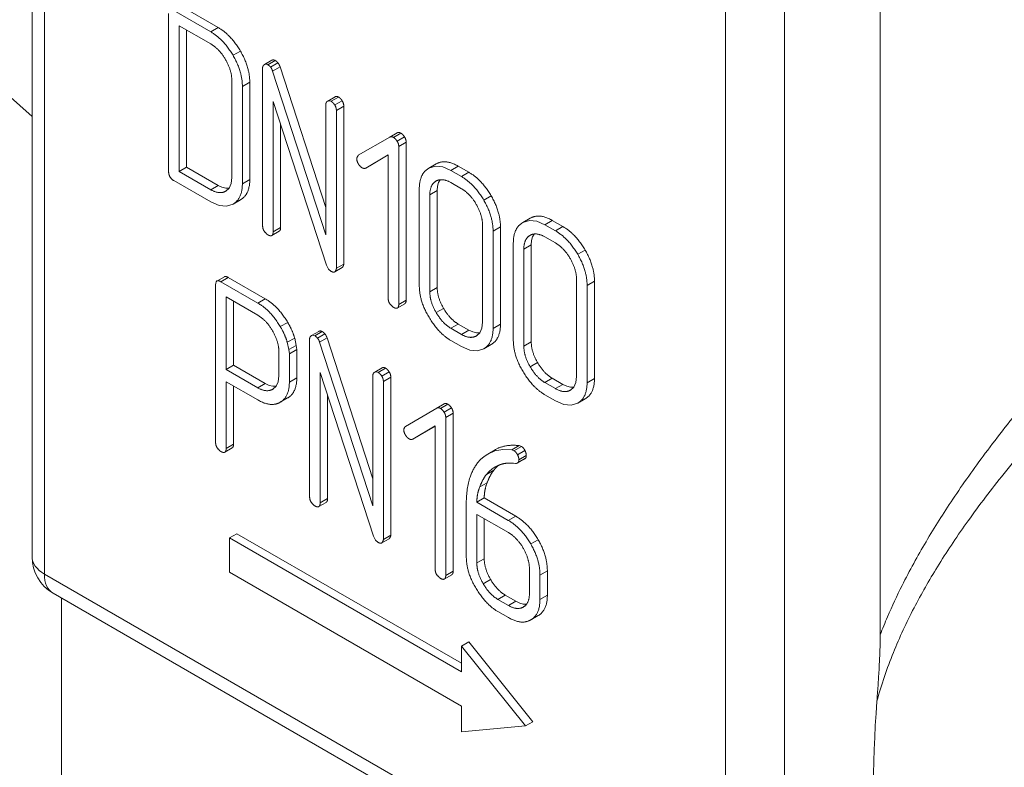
# Model space of a CAD drawing. Header units: millimetres. Extents: x 0 to 594, y 0 to 420.
# Tile 14 of 29: x 456 to 480, y 169 to 186. Entities that reach past the tile are written whole.
import ezdxf

# ---------------------------------------------------------------- set-up
doc = ezdxf.new("R2010")
doc.units = ezdxf.units.MM
doc.linetypes.add('K5LT_THIN', pattern=[0])
doc.layers.add('Системный слой (1)', color=7, linetype='Continuous', true_color=0x6c6c6c)

# ---------------------------------------------------------------- blocks, each defined once
blk = doc.blocks.new('U155')
at = {"layer": 'Системный слой (1)', "color": 7, "linetype": 'K5LT_THIN', "lineweight": 18, "true_color": 0xffffff}
for p, q in [((460.818, 182.033), (461.017, 181.947)), ((461.017, 181.947), (461.194, 181.929)), ((461.194, 181.929), (461.352, 181.98)), ((461.352, 181.98), (461.353, 181.981))]:
    blk.add_line(p, q, dxfattribs=at)
blk = doc.blocks.new('U156')
at = {"layer": 'Системный слой (1)', "color": 7, "linetype": 'K5LT_THIN', "lineweight": 18, "true_color": 0xffffff}
blk.add_line((457.252, 138.034), (457.252, 172.571), dxfattribs=at)
blk = doc.blocks.new('U182')
at = {"layer": 'Системный слой (1)', "color": 7, "linetype": 'K5LT_THIN', "lineweight": 18, "true_color": 0xffffff}
for p, q in [((463.608, 184.438), (463.606, 184.436)), ((463.61, 184.439), (463.608, 184.438)), ((463.613, 184.441), (463.61, 184.439)), ((463.637, 184.449), (463.613, 184.441)), ((463.664, 184.447), (463.637, 184.449)), ((463.694, 184.435), (463.664, 184.447))]:
    blk.add_line(p, q, dxfattribs=at)
blk = doc.blocks.new('U183')
at = {"layer": 'Системный слой (1)', "color": 7, "linetype": 'K5LT_THIN', "lineweight": 18, "true_color": 0xffffff}
for p, q in [((460.995, 182.426), (461.088, 182.381)), ((461.088, 182.381), (461.176, 182.358)), ((461.176, 182.358), (461.257, 182.358))]:
    blk.add_line(p, q, dxfattribs=at)
blk = doc.blocks.new('U184')
at = {"layer": 'Системный слой (1)', "color": 7, "linetype": 'K5LT_THIN', "lineweight": 18, "true_color": 0xffffff}
for p, q in [((461.26, 182.362), (461.307, 182.469)), ((461.307, 182.469), (461.323, 182.612)), ((461.172, 182.285), (461.176, 182.286)), ((461.176, 182.286), (461.179, 182.288)), ((461.179, 182.288), (461.182, 182.29)), ((461.182, 182.29), (461.26, 182.362))]:
    blk.add_line(p, q, dxfattribs=at)
blk = doc.blocks.new('U185')
at = {"layer": 'Системный слой (1)', "color": 7, "linetype": 'K5LT_THIN', "lineweight": 18, "true_color": 0xffffff}
for p, q in [((462.098, 185.309), (462.096, 185.308)), ((462.101, 185.311), (462.098, 185.309)), ((462.103, 185.312), (462.101, 185.311)), ((462.128, 185.321), (462.103, 185.312)), ((462.155, 185.319), (462.128, 185.321)), ((462.184, 185.306), (462.155, 185.319))]:
    blk.add_line(p, q, dxfattribs=at)
blk = doc.blocks.new('U187')
at = {"layer": 'Системный слой (1)', "color": 7, "linetype": 'K5LT_THIN', "lineweight": 18, "true_color": 0xffffff}
for p, q in [((466.982, 178.969), (467.075, 178.925)), ((467.075, 178.925), (467.163, 178.902)), ((467.163, 178.902), (467.244, 178.901))]:
    blk.add_line(p, q, dxfattribs=at)
blk = doc.blocks.new('U188')
at = {"layer": 'Системный слой (1)', "color": 7, "linetype": 'K5LT_THIN', "lineweight": 18, "true_color": 0xffffff}
for p, q in [((468.267, 181.537), (468.264, 181.535)), ((468.27, 181.539), (468.267, 181.537)), ((468.274, 181.541), (468.27, 181.539)), ((468.428, 181.59), (468.274, 181.541)), ((468.603, 181.572), (468.428, 181.59)), ((468.799, 181.487), (468.603, 181.572))]:
    blk.add_line(p, q, dxfattribs=at)
blk = doc.blocks.new('U229')
at = {"layer": 'Системный слой (1)', "color": 7, "linetype": 'K5LT_THIN', "lineweight": 18, "true_color": 0xffffff}
for p, q in [((462.118, 177.695), (462.211, 177.65)), ((462.211, 177.65), (462.299, 177.627)), ((462.299, 177.627), (462.381, 177.627))]:
    blk.add_line(p, q, dxfattribs=at)
blk = doc.blocks.new('U230')
at = {"layer": 'Системный слой (1)', "color": 7, "linetype": 'K5LT_THIN', "lineweight": 18, "true_color": 0xffffff}
for p, q in [((469.227, 177.673), (469.32, 177.628)), ((469.32, 177.628), (469.408, 177.606)), ((469.408, 177.606), (469.489, 177.605))]:
    blk.add_line(p, q, dxfattribs=at)
blk = doc.blocks.new('U231')
at = {"layer": 'Системный слой (1)', "color": 7, "linetype": 'K5LT_THIN', "lineweight": 18, "true_color": 0xffffff}
for p, q in [((467.471, 175.595), (467.541, 175.656)), ((467.541, 175.656), (467.612, 175.704)), ((467.612, 175.704), (467.642, 175.72)), ((467.642, 175.72), (467.672, 175.734)), ((467.672, 175.734), (467.702, 175.745)), ((467.401, 175.521), (467.471, 175.595))]:
    blk.add_line(p, q, dxfattribs=at)
blk = doc.blocks.new('U232')
at = {"layer": 'Системный слой (1)', "color": 7, "linetype": 'K5LT_THIN', "lineweight": 18, "true_color": 0xffffff}
for p, q in [((464.731, 177.963), (464.728, 177.962)), ((464.733, 177.965), (464.731, 177.963)), ((464.735, 177.966), (464.733, 177.965)), ((464.76, 177.975), (464.735, 177.966)), ((464.787, 177.973), (464.76, 177.975)), ((464.816, 177.96), (464.787, 177.973))]:
    blk.add_line(p, q, dxfattribs=at)
blk = doc.blocks.new('U233')
at = {"layer": 'Системный слой (1)', "color": 7, "linetype": 'K5LT_THIN', "lineweight": 18, "true_color": 0xffffff}
for p, q in [((469.539, 177.717), (469.555, 177.86)), ((469.404, 177.532), (469.408, 177.534)), ((469.408, 177.534), (469.411, 177.536)), ((469.411, 177.536), (469.414, 177.537)), ((469.414, 177.537), (469.492, 177.609)), ((469.492, 177.609), (469.539, 177.717))]:
    blk.add_line(p, q, dxfattribs=at)
blk = doc.blocks.new('U234')
at = {"layer": 'Системный слой (1)', "color": 7, "linetype": 'K5LT_THIN', "lineweight": 18, "true_color": 0xffffff}
for p, q in [((468.098, 175.783), (468.118, 175.786)), ((468.118, 175.786), (468.134, 175.79)), ((468.134, 175.79), (468.148, 175.796)), ((468.148, 175.796), (468.153, 175.8)), ((468.153, 175.8), (468.158, 175.804)), ((468.158, 175.804), (468.162, 175.808))]:
    blk.add_line(p, q, dxfattribs=at)
blk = doc.blocks.new('U235')
at = {"layer": 'Системный слой (1)', "color": 7, "linetype": 'K5LT_THIN', "lineweight": 18, "true_color": 0xffffff}
for p, q in [((462.43, 177.736), (462.446, 177.875)), ((462.295, 177.553), (462.298, 177.555)), ((462.298, 177.555), (462.302, 177.557)), ((462.302, 177.557), (462.305, 177.559)), ((462.305, 177.559), (462.383, 177.63)), ((462.383, 177.63), (462.43, 177.736))]:
    blk.add_line(p, q, dxfattribs=at)
blk = doc.blocks.new('U237')
at = {"layer": 'Системный слой (1)', "color": 7, "linetype": 'K5LT_THIN', "lineweight": 18, "true_color": 0xffffff}
for p, q in [((460.95, 180.125), (460.939, 180.094)), ((460.967, 180.143), (460.95, 180.125)), ((460.992, 180.149), (460.967, 180.143)), ((461.023, 180.143), (460.992, 180.149)), ((461.062, 180.124), (461.023, 180.143)), ((460.939, 180.094), (460.936, 180.052))]:
    blk.add_line(p, q, dxfattribs=at)
blk = doc.blocks.new('U238')
at = {"layer": 'Системный слой (1)', "color": 7, "linetype": 'K5LT_THIN', "lineweight": 18, "true_color": 0xffffff}
for p, q in [((466.259, 182.492), (466.236, 182.406)), ((466.297, 182.561), (466.259, 182.492)), ((466.236, 182.406), (466.228, 182.305))]:
    blk.add_line(p, q, dxfattribs=at)
blk = doc.blocks.new('U239')
at = {"layer": 'Системный слой (1)', "color": 7, "linetype": 'K5LT_THIN', "lineweight": 18, "true_color": 0xffffff}
for p, q in [((468.104, 172.495), (468.197, 172.45)), ((468.197, 172.45), (468.283, 172.427)), ((468.283, 172.427), (468.362, 172.425))]:
    blk.add_line(p, q, dxfattribs=at)
blk = doc.blocks.new('U240')
at = {"layer": 'Системный слой (1)', "color": 7, "linetype": 'K5LT_THIN', "lineweight": 18, "true_color": 0xffffff}
for p, q in [((463.221, 178.835), (463.218, 178.833)), ((463.223, 178.837), (463.221, 178.835)), ((463.225, 178.838), (463.223, 178.837)), ((463.25, 178.846), (463.225, 178.838)), ((463.277, 178.844), (463.25, 178.846)), ((463.306, 178.832), (463.277, 178.844))]:
    blk.add_line(p, q, dxfattribs=at)
blk = doc.blocks.new('U241')
at = {"layer": 'Системный слой (1)', "color": 7, "linetype": 'K5LT_THIN', "lineweight": 18, "true_color": 0xffffff}
for p, q in [((467.578, 175.623), (467.619, 175.668)), ((467.619, 175.668), (467.66, 175.709)), ((467.66, 175.709), (467.701, 175.745))]:
    blk.add_line(p, q, dxfattribs=at)
blk = doc.blocks.new('U242')
at = {"layer": 'Системный слой (1)', "color": 7, "linetype": 'K5LT_THIN', "lineweight": 18, "true_color": 0xffffff}
for p, q in [((468.481, 181.11), (468.473, 181.008)), ((468.504, 181.196), (468.481, 181.11)), ((468.542, 181.265), (468.504, 181.196))]:
    blk.add_line(p, q, dxfattribs=at)
blk = doc.blocks.new('U243')
at = {"layer": 'Системный слой (1)', "color": 7, "linetype": 'K5LT_THIN', "lineweight": 18, "true_color": 0xffffff}
for p, q in [((467.346, 175.951), (467.265, 175.88)), ((467.433, 176.01), (467.346, 175.951)), ((467.604, 176.082), (467.433, 176.01)), ((467.795, 176.115), (467.604, 176.082)), ((468.008, 176.108), (467.795, 176.115)), ((467.265, 175.88), (467.191, 175.796))]:
    blk.add_line(p, q, dxfattribs=at)
blk = doc.blocks.new('U285')
at = {"layer": 'Системный слой (1)', "color": 7, "linetype": 'K5LT_THIN', "lineweight": 18, "true_color": 0xffffff}
for p, q in [((466.805, 178.577), (467.003, 178.49)), ((467.003, 178.49), (467.181, 178.473)), ((467.181, 178.473), (467.339, 178.523)), ((467.339, 178.523), (467.34, 178.524))]:
    blk.add_line(p, q, dxfattribs=at)
blk = doc.blocks.new('U286')
at = {"layer": 'Системный слой (1)', "color": 7, "linetype": 'K5LT_THIN', "lineweight": 18, "true_color": 0xffffff}
for p, q in [((469.05, 177.28), (469.249, 177.194)), ((469.249, 177.194), (469.426, 177.176)), ((469.426, 177.176), (469.584, 177.227)), ((469.584, 177.227), (469.585, 177.228))]:
    blk.add_line(p, q, dxfattribs=at)
blk = doc.blocks.new('U287')
at = {"layer": 'Системный слой (1)', "color": 7, "linetype": 'K5LT_THIN', "lineweight": 18, "true_color": 0xffffff}
for p, q in [((466.022, 182.833), (466.019, 182.831)), ((466.025, 182.835), (466.022, 182.833)), ((466.029, 182.837), (466.025, 182.835)), ((466.183, 182.886), (466.029, 182.837)), ((466.358, 182.868), (466.183, 182.886)), ((466.554, 182.783), (466.358, 182.868))]:
    blk.add_line(p, q, dxfattribs=at)
blk = doc.blocks.new('U288')
at = {"layer": 'Системный слой (1)', "color": 7, "linetype": 'K5LT_THIN', "lineweight": 18, "true_color": 0xffffff}
for p, q in [((467.247, 178.905), (467.294, 179.013)), ((467.294, 179.013), (467.31, 179.156)), ((467.159, 178.828), (467.162, 178.83)), ((467.162, 178.83), (467.166, 178.832)), ((467.166, 178.832), (467.169, 178.834)), ((467.169, 178.834), (467.247, 178.905))]:
    blk.add_line(p, q, dxfattribs=at)

msp = doc.modelspace()

# ---------------------------------------------------------------- linework, layer by layer
at = {"layer": 'Системный слой (1)', "color": 7, "linetype": 'K5LT_THIN', "lineweight": 18, "true_color": 0xffffff}
for p, q in [((456.5531, 200.4962), (456.5531, 173.5518)), ((456.846, 200.088), (456.846, 173.1436)), ((443.9205, 195.277), (456.5531, 184.075)), ((476.8064, 171.6918), (476.8064, 192.0162)), ((473.1095, 163.7539), (473.1095, 190.6983)), ((474.5237, 163.7539), (474.5237, 190.6983)), ((460.9951, 186.1966), (460.1156, 186.7044)), ((459.8132, 186.5298), (459.8132, 182.7585)), ((460.8183, 186.0945), (459.9388, 186.6023)), ((460.8182, 185.804), (460.0648, 186.239)), ((460.0648, 186.239), (460.0648, 182.7587)), ((460.2416, 186.1369), (460.2416, 182.8608)), ((460.9951, 186.1966), (460.8183, 186.0945)), ((461.5278, 185.6352), (461.351, 185.5331)), ((462.2797, 185.4144), (462.1029, 185.3124)), ((462.3606, 185.4085), (462.1839, 185.3064)), ((462.4222, 185.3555), (462.2454, 185.2535)), ((462.0582, 185.2339), (462.0582, 181.4623)), ((462.4737, 185.2591), (462.2969, 185.157)), ((463.568, 181.2492), (462.2969, 185.157)), ((463.568, 181.8947), (462.4737, 185.2591)), ((461.323, 182.6124), (461.323, 184.9325)), ((461.7514, 184.8896), (461.5746, 184.7876)), ((461.7514, 182.5688), (461.7514, 184.8896)), ((461.5746, 182.4668), (461.5746, 184.7876)), ((462.3099, 184.4296), (463.5808, 180.5223)), ((462.3099, 181.317), (462.3099, 184.4296)), ((463.568, 184.3622), (463.568, 181.2492)), ((463.7894, 184.5427), (463.6127, 184.4406)), ((463.8706, 184.5366), (463.6939, 184.4346)), ((463.9562, 184.4495), (463.7794, 184.3475)), ((463.9965, 184.3189), (463.8197, 184.2169)), ((463.8197, 180.4453), (463.8197, 184.2169)), ((463.9965, 180.5474), (463.9965, 184.3189)), ((462.4867, 181.4191), (462.4867, 183.8861)), ((465.2721, 183.6837), (465.0953, 183.5816)), ((465.3575, 183.675), (465.1807, 183.5729)), ((465.0953, 183.5816), (464.3438, 183.1451)), ((465.4467, 183.5843), (465.27, 183.4822)), ((465.4857, 183.4588), (465.3089, 183.3567)), ((465.4857, 179.6873), (465.4857, 183.4588)), ((465.3089, 179.5853), (465.3089, 183.3567)), ((464.5197, 182.8405), (465.0573, 183.1538)), ((464.6964, 182.9425), (464.5197, 182.8405)), ((464.6964, 182.9425), (465.0573, 183.1528)), ((465.0573, 183.1538), (465.0573, 179.7306)), ((466.2056, 182.9392), (466.0288, 182.8371)), ((460.2416, 182.8608), (460.0648, 182.7587)), ((460.0648, 182.7587), (460.8182, 182.3237)), ((460.2416, 182.8608), (460.995, 182.4258)), ((466.7306, 182.8852), (466.5538, 182.7831)), ((466.8051, 182.638), (466.5538, 182.7831)), ((466.9819, 182.7401), (466.7306, 182.8852)), ((466.9819, 182.7401), (466.8051, 182.638)), ((459.9388, 182.5409), (460.8183, 182.0331)), ((461.7514, 182.5688), (461.5746, 182.4668)), ((466.1986, 182.528), (466.1986, 182.528)), ((466.805, 182.3475), (466.5539, 182.4925)), ((460.995, 182.4258), (460.8182, 182.3237)), ((461.1919, 182.2959), (461.1723, 182.2846)), ((465.8, 182.348), (465.8, 180.0272)), ((466.2284, 182.3045), (466.0517, 182.2024)), ((466.2284, 182.3045), (466.2284, 179.9843)), ((461.5286, 182.0819), (461.3518, 181.9799)), ((461.5303, 182.0829), (461.3535, 181.9809)), ((461.5286, 182.0819), (461.5303, 182.0829)), ((466.0517, 182.2024), (466.0517, 179.8823)), ((467.5146, 182.1787), (467.3378, 182.0766)), ((468.4506, 181.643), (468.2739, 181.5409)), ((468.9757, 181.589), (468.7989, 181.4869)), ((469.227, 181.4439), (468.9757, 181.589)), ((462.4515, 181.3292), (462.2747, 181.2272)), ((462.4514, 181.3292), (462.2747, 181.2271)), ((462.4867, 181.4191), (462.3099, 181.317)), ((467.3098, 179.1559), (467.3098, 181.476)), ((467.7382, 181.4331), (467.5615, 181.3311)), ((467.5615, 179.0103), (467.5615, 181.3311)), ((467.7382, 179.1123), (467.7382, 181.4331)), ((469.0502, 181.3418), (468.7989, 181.4869)), ((469.227, 181.4439), (469.0502, 181.3418)), ((468.4437, 181.2318), (468.4436, 181.2318)), ((469.0501, 181.0513), (468.799, 181.1963)), ((468.0451, 181.0518), (468.0451, 178.7311)), ((468.4735, 181.0083), (468.2967, 180.9063)), ((468.2967, 180.9063), (468.2967, 178.5861)), ((468.4735, 181.0083), (468.4735, 178.6881)), ((469.7597, 180.8825), (469.5829, 180.7805)), ((463.5808, 180.5223), (463.6311, 180.4266)), ((463.6311, 180.4266), (463.6939, 180.3729)), ((463.9587, 180.4619), (463.7819, 180.3598)), ((463.9965, 180.5474), (463.8197, 180.4453)), ((461.1439, 180.2447), (460.9671, 180.1426)), ((461.2385, 180.2265), (461.0617, 180.1244)), ((461.9437, 179.6152), (461.0617, 180.1244)), ((462.1205, 179.7172), (461.2385, 180.2265)), ((469.5549, 177.8597), (469.5549, 180.1798)), ((469.9833, 180.1369), (469.8065, 180.0349)), ((469.9833, 177.8161), (469.9833, 180.1369)), ((460.9357, 180.0521), (460.9357, 176.287)), ((466.2284, 179.9843), (466.0517, 179.8823)), ((469.8065, 177.7141), (469.8065, 180.0349)), ((461.1873, 179.7613), (461.1873, 178.0276)), ((461.9407, 179.3263), (461.1873, 179.7613)), ((461.3641, 179.6592), (461.3641, 178.1297)), ((462.1205, 179.7172), (461.9437, 179.6152)), ((465.4857, 179.6873), (465.3089, 179.5853)), ((465.4505, 179.5974), (465.2737, 179.4954)), ((465.4505, 179.5975), (465.2738, 179.4954)), ((466.3804, 179.4891), (466.2036, 179.3871)), ((462.6572, 179.155), (462.4804, 179.0529)), ((466.7307, 179.1143), (466.5539, 179.0122)), ((466.5539, 179.0122), (466.805, 178.8672)), ((466.7307, 179.1143), (466.9818, 178.9693)), ((466.9818, 178.9693), (466.805, 178.8672)), ((467.7382, 179.1123), (467.5615, 179.0103)), ((462.8235, 178.7805), (462.6468, 178.6784)), ((462.8613, 178.6049), (462.8235, 178.7805)), ((463.1808, 178.7594), (463.1808, 174.9879)), ((463.4022, 178.94), (463.2254, 178.8379)), ((463.4832, 178.934), (463.3064, 178.8319)), ((463.5447, 178.8811), (463.3679, 178.779)), ((463.5962, 178.7846), (463.4194, 178.6825)), ((464.6906, 175.4203), (463.5962, 178.7846)), ((466.5538, 178.7217), (466.8051, 178.5766)), ((467.1787, 178.8394), (467.1591, 178.8281)), ((467.1691, 178.8336), (467.1691, 178.8336)), ((462.6846, 178.5029), (462.6468, 178.6784)), ((462.8613, 178.6049), (462.6846, 178.5029)), ((462.6972, 178.4028), (462.6846, 178.5029)), ((462.8739, 178.5048), (462.6972, 178.4028)), ((462.8739, 178.5048), (462.8613, 178.6049)), ((462.8739, 177.8319), (462.8739, 178.5048)), ((464.6906, 174.7747), (463.4194, 178.6825)), ((467.5154, 178.6254), (467.3386, 178.5234)), ((467.5171, 178.6264), (467.3403, 178.5244)), ((467.5154, 178.6254), (467.5171, 178.6264)), ((468.4735, 178.6881), (468.2967, 178.5861)), ((462.4455, 177.8752), (462.4455, 178.458)), ((462.6972, 177.7298), (462.6972, 178.4028)), ((461.3641, 178.1297), (461.1873, 178.0276)), ((461.1873, 178.0276), (461.9407, 177.5927)), ((461.3641, 178.1297), (462.1175, 177.6947)), ((464.912, 178.0682), (464.7352, 177.9661)), ((464.9932, 178.0622), (464.8164, 177.9601)), ((468.6254, 178.1929), (468.4487, 178.0909)), ((462.8739, 177.8319), (462.6972, 177.7298)), ((463.4324, 174.8426), (463.4324, 177.9551)), ((463.4324, 177.9551), (464.7034, 174.0478)), ((464.6906, 177.8877), (464.6906, 174.7747)), ((465.0787, 177.9751), (464.902, 177.873)), ((465.119, 177.8445), (464.9422, 177.7424)), ((465.119, 174.0729), (465.119, 177.8445)), ((468.9758, 177.8181), (468.799, 177.7161)), ((468.9758, 177.8181), (469.2269, 177.6731)), ((469.9833, 177.8161), (469.8065, 177.7141)), ((461.1873, 176.1417), (461.1873, 177.7371)), ((461.1873, 177.7371), (461.941, 177.302)), ((461.3641, 176.2438), (461.3641, 177.635)), ((462.1175, 177.6947), (461.9407, 177.5927)), ((462.315, 177.5651), (462.2948, 177.5535)), ((464.9422, 173.9709), (464.9422, 177.7424)), ((468.799, 177.7161), (469.0501, 177.5711)), ((469.2269, 177.6731), (469.0501, 177.5711)), ((469.4238, 177.5432), (469.4042, 177.5319)), ((462.6541, 177.3482), (462.4773, 177.2461)), ((462.6541, 177.3482), (462.4773, 177.2461)), ((463.6092, 174.9446), (463.6092, 177.4117)), ((468.7989, 177.4255), (469.0502, 177.2805)), ((469.7605, 177.3293), (469.5837, 177.2272)), ((469.7622, 177.3303), (469.5854, 177.2282)), ((469.7605, 177.3293), (469.7622, 177.3303)), ((466.2178, 177.1072), (465.4663, 176.6706)), ((466.3946, 177.2092), (466.2178, 177.1072)), ((466.48, 177.2005), (466.3033, 177.0984)), ((466.5693, 177.1098), (466.3925, 177.0078)), ((466.6082, 176.9843), (466.4314, 176.8823)), ((466.4314, 173.1108), (466.4314, 176.8823)), ((466.6082, 173.2129), (466.6082, 176.9843)), ((465.6422, 176.366), (466.1798, 176.6793)), ((465.819, 176.4681), (466.1798, 176.6783)), ((466.1798, 176.6793), (466.1798, 173.2561)), ((465.819, 176.4681), (465.6422, 176.366)), ((461.3289, 176.1539), (461.1521, 176.0518)), ((461.3289, 176.1539), (461.1522, 176.0518)), ((461.3641, 176.2438), (461.1873, 176.1417)), ((468.1846, 176.2099), (468.0078, 176.1079)), ((468.2373, 176.1911), (468.0606, 176.089)), ((468.2373, 176.1911), (468.1846, 176.2099)), ((467.6096, 176.1118), (467.4329, 176.0097)), ((468.0606, 176.089), (468.0078, 176.1079)), ((468.3215, 176.0961), (468.1447, 175.994)), ((468.3248, 175.8984), (468.148, 175.7964)), ((468.339, 175.9105), (468.1622, 175.8084)), ((468.3554, 175.9721), (468.1786, 175.87)), ((467.6123, 175.7039), (467.6123, 175.7039)), ((467.8884, 175.791), (467.9944, 175.7936)), ((467.9944, 175.7936), (468.0499, 175.7906)), ((468.0499, 175.7906), (468.0979, 175.7832)), ((467.5781, 175.6231), (467.4013, 175.521)), ((467.4191, 175.3248), (467.2423, 175.2227)), ((463.6092, 174.9446), (463.4324, 174.8426)), ((467.351, 174.9594), (467.1742, 174.8574)), ((468.1019, 174.5259), (467.351, 174.9594)), ((463.574, 174.8547), (463.3972, 174.7527)), ((463.574, 174.8548), (463.3973, 174.7527)), ((466.9225, 174.8433), (466.9225, 173.5526)), ((467.9252, 174.4238), (467.1742, 174.8574)), ((467.9274, 174.1319), (467.1742, 174.5668)), ((467.1742, 174.5668), (467.1742, 173.4074)), ((468.1019, 174.5259), (467.9252, 174.4238)), ((467.351, 174.4648), (467.351, 173.5095)), ((461.4422, 174.1071), (461.2654, 174.005)), ((461.2654, 174.005), (461.2654, 173.1885)), ((466.8056, 170.8064), (461.2654, 174.005)), ((466.8056, 171.0106), (461.4422, 174.1071)), ((464.7034, 174.0478), (464.7536, 173.9521)), ((465.119, 174.0729), (464.9422, 173.9709)), ((464.7536, 173.9521), (464.8164, 173.8985)), ((465.0813, 173.9874), (464.9045, 173.8853)), ((468.6387, 173.9636), (468.4619, 173.8616)), ((467.351, 173.5095), (467.1742, 173.4074)), ((456.846, 173.1436), (473.1095, 163.7539)), ((461.2654, 173.1885), (466.8056, 169.9899)), ((466.573, 173.123), (466.3962, 173.0209)), ((466.5731, 173.123), (466.3963, 173.0209)), ((466.6082, 173.2129), (466.4314, 173.1108)), ((468.4295, 172.6827), (468.4295, 173.2623)), ((468.858, 173.2193), (468.6812, 173.1172)), ((468.6812, 172.5372), (468.6812, 173.1172)), ((468.858, 172.6393), (468.858, 173.2193)), ((467.5029, 173.0146), (467.3261, 172.9125)), ((457.0531, 172.6858), (473.3166, 163.2961)), ((467.8531, 172.6399), (467.6763, 172.5378)), ((467.8531, 172.6399), (468.1042, 172.4949)), ((468.858, 172.6393), (468.6812, 172.5372)), ((467.6763, 172.5378), (467.9274, 172.3929)), ((468.1042, 172.4949), (467.9274, 172.3929)), ((467.6763, 172.2473), (467.9275, 172.1023)), ((468.284, 172.3552), (468.2839, 172.3552)), ((468.284, 172.3552), (468.284, 172.3552)), ((468.6382, 172.1499), (468.4614, 172.0479)), ((468.6381, 172.1499), (468.4614, 172.0478)), ((466.9823, 171.5209), (466.8056, 171.4188)), ((466.8056, 171.4188), (466.8056, 170.8064)), ((468.3365, 169.5143), (466.8056, 171.4188)), ((468.5133, 169.6164), (466.9823, 171.5209)), ((466.8056, 169.9899), (466.8056, 169.3776)), ((468.5133, 169.6164), (468.3365, 169.5143)), ((466.8056, 169.3776), (468.3365, 169.5143))]:
    msp.add_line(p, q, dxfattribs=at)
msp.add_arc((457.5531, 173.5518), 1, 180, 240, dxfattribs=at)
for centre, major_axis, ratio, start_param, end_param in [((457.5531, 173.5518), (-1, 0), 0.5773503, 0, 0.7853982), ((457.5531, 173.5518), (-0.5, -0.866), 0.5773503, 5.4977871, 6.2831853), ((496.0904, 179.1391), (13.2658, 24.6553), 0.5766575, -4.0539365, -3.8612808)]:
    msp.add_ellipse(centre, major_axis=major_axis, ratio=ratio, start_param=start_param, end_param=end_param, dxfattribs=at)
for points, knots in [([(506.685, 199.0704), (506.0915, 198.7051), (504.9178, 197.9631), (503.168, 196.8055), (501.4422, 195.6213), (499.6945, 194.3821), (497.866, 193.0439), (495.9822, 191.6217), (494.0419, 190.1104), (492.0557, 188.5118), (490.0399, 186.8314), (488.0375, 185.0953), (486.1124, 183.3499), (484.3418, 181.6602), (482.7767, 180.0762), (481.4332, 178.6229), (480.2937, 177.293), (479.3423, 176.0812), (478.5541, 174.9711), (477.89, 173.9211), (477.3752, 172.9831), (477.0256, 172.2346), (476.8624, 171.8363), (476.8064, 171.6918)], [0, 0, 0, 0, 1.2443481, 2.4004811, 3.4685685, 4.6205231, 5.8119424, 7.063788, 8.3822103, 9.7746737, 11.239598, 12.7712928, 14.3167676, 15.8146077, 17.2007646, 18.454852, 19.5818277, 20.6047874, 21.5028227, 22.3128397, 23.1217171, 23.6841038, 24, 24, 24, 24]), ([(507.5771, 197.7755), (506.9781, 197.4111), (505.8216, 196.6916), (504.1115, 195.5879), (502.4649, 194.4937), (500.7772, 193.3425), (498.9938, 192.094), (497.1315, 190.756), (495.2139, 189.3414), (493.2407, 187.8448), (491.22, 186.2652), (489.1771, 184.6127), (487.1655, 182.9191), (485.2638, 181.2402), (483.5456, 179.6348), (482.0521, 178.1431), (480.7844, 176.7733), (479.7336, 175.5277), (478.8744, 174.3923), (478.1786, 173.3486), (477.5929, 172.3252), (477.0958, 171.2615), (476.8354, 170.5022), (476.7278, 170.1032)], [0, 0, 0, 0, 1.206328, 2.2677365, 3.2436762, 4.2831032, 5.4061036, 6.5735245, 7.8030834, 9.1008998, 10.4740353, 11.9253256, 13.4279982, 14.9255187, 16.3477284, 17.6497895, 18.8222335, 19.8803792, 20.8020539, 21.6259011, 22.3833648, 23.1747311, 24, 24, 24, 24]), ([(476.7278, 170.1032), (476.737, 170.2268), (476.755, 170.4745), (476.774, 170.7676), (476.7884, 171.031), (476.799, 171.2666), (476.8053, 171.5026), (476.8064, 171.6442), (476.8064, 171.6918)], [0, 0, 0, 0, 2.0749173, 4.1573898, 4.9413679, 6.5373181, 8.1688318, 9, 9, 9, 9])]:
    msp.add_open_spline(points, degree=3, knots=knots, dxfattribs=at)
for points in [[(461.351, 185.5331), (461.1273, 185.9161), (460.8183, 186.0945)], [(461.5278, 185.6352), (461.3041, 186.0182), (460.9951, 186.1966)], [(461.1748, 185.427), (461.0267, 185.6837), (460.8182, 185.804)], [(461.5746, 184.7876), (461.5746, 185.1502), (461.351, 185.5331)], [(461.7514, 184.8896), (461.7514, 185.2523), (461.5278, 185.6352)], [(461.323, 184.9325), (461.323, 185.1704), (461.1748, 185.427)], [(462.0959, 185.3078), (462.0582, 185.2803), (462.0582, 185.2339)], [(462.2454, 185.2535), (462.214, 185.289), (462.1839, 185.3064)], [(462.3606, 185.4085), (462.315, 185.4348), (462.2797, 185.4144)], [(462.4222, 185.3555), (462.3908, 185.3911), (462.3606, 185.4085)], [(462.4737, 185.2591), (462.4536, 185.32), (462.4222, 185.3555)], [(462.2969, 185.157), (462.2768, 185.2179), (462.2454, 185.2535)], [(463.6058, 184.4361), (463.568, 184.4086), (463.568, 184.3622)], [(463.7794, 184.3475), (463.7392, 184.4084), (463.6939, 184.4346)], [(463.8706, 184.5366), (463.8248, 184.5631), (463.7894, 184.5427)], [(463.9562, 184.4495), (463.9159, 184.5105), (463.8706, 184.5366)], [(463.9965, 184.3189), (463.9965, 184.3886), (463.9562, 184.4495)], [(463.8197, 184.2169), (463.8197, 184.2865), (463.7794, 184.3475)], [(465.3575, 183.675), (465.3072, 183.704), (465.2721, 183.6837)], [(465.4467, 183.5843), (465.4078, 183.6459), (465.3575, 183.675)], [(465.1807, 183.5729), (465.1305, 183.6019), (465.0953, 183.5816)], [(465.27, 183.4822), (465.231, 183.5439), (465.1807, 183.5729)], [(465.3089, 183.3567), (465.3089, 183.4206), (465.27, 183.4822)], [(465.4857, 183.4588), (465.4857, 183.5226), (465.4467, 183.5843)], [(464.3438, 183.1451), (464.3061, 183.0914), (464.3061, 183.0682)], [(464.3061, 183.0682), (464.3061, 183.0073), (464.3438, 182.942)], [(464.3438, 182.942), (464.3815, 182.8767), (464.4342, 182.8463)], [(466.7306, 182.8852), (466.4213, 183.0637), (466.2056, 182.9392)], [(459.8132, 182.7585), (459.8132, 182.6134), (459.9388, 182.5409)], [(464.4342, 182.8463), (464.482, 182.8187), (464.5197, 182.8405)], [(466.0186, 182.831), (465.8, 182.6962), (465.8, 182.348)], [(467.5146, 182.1787), (467.291, 182.5617), (466.9819, 182.7401)], [(461.5303, 182.0829), (461.7514, 182.212), (461.7514, 182.5688)], [(466.1986, 182.528), (466.0517, 182.4432), (466.0517, 182.2024)], [(466.5539, 182.4925), (466.3455, 182.6128), (466.1986, 182.528)], [(467.3378, 182.0766), (467.1142, 182.4596), (466.8051, 182.638)], [(460.8182, 182.3237), (461.0216, 182.2063), (461.1723, 182.2846)], [(461.3535, 181.9809), (461.5746, 182.11), (461.5746, 182.4668)], [(467.1617, 181.9705), (467.0135, 182.2272), (466.805, 182.3475)], [(467.5615, 181.3311), (467.5615, 181.6937), (467.3378, 182.0766)], [(467.7382, 181.4331), (467.7382, 181.7957), (467.5146, 182.1787)], [(467.3098, 181.476), (467.3098, 181.7139), (467.1617, 181.9705)], [(468.2637, 181.5348), (468.0451, 181.4), (468.0451, 181.0518)], [(468.9757, 181.589), (468.6664, 181.7675), (468.4506, 181.643)], [(462.0582, 181.4623), (462.0582, 181.3869), (462.096, 181.3303)], [(462.096, 181.3303), (462.1614, 181.2577), (462.1841, 181.2446)], [(462.2747, 181.2271), (462.3099, 181.2474), (462.3099, 181.317)], [(462.4514, 181.3292), (462.4867, 181.3495), (462.4867, 181.4191)], [(469.5829, 180.7805), (469.3592, 181.1634), (469.0502, 181.3418)], [(469.7597, 180.8825), (469.536, 181.2655), (469.227, 181.4439)], [(462.1841, 181.2446), (462.2394, 181.2126), (462.2747, 181.2271)], [(468.4436, 181.2318), (468.2967, 181.147), (468.2967, 180.9063)], [(468.799, 181.1963), (468.5905, 181.3167), (468.4436, 181.2318)], [(469.4067, 180.6743), (469.2586, 180.931), (469.0501, 181.0513)], [(469.9833, 180.1369), (469.9833, 180.4996), (469.7597, 180.8825)], [(469.5549, 180.1798), (469.5549, 180.4177), (469.4067, 180.6743)], [(469.8065, 180.0349), (469.8065, 180.3975), (469.5829, 180.7805)], [(463.6939, 180.3729), (463.7417, 180.3453), (463.7819, 180.3598)], [(463.7819, 180.3598), (463.8197, 180.4076), (463.8197, 180.4453)], [(463.9587, 180.4619), (463.9965, 180.5097), (463.9965, 180.5474)], [(461.2385, 180.2265), (461.1754, 180.2629), (461.1439, 180.2447)], [(465.8, 180.0272), (465.8, 179.6617), (466.0324, 179.2751)], [(466.0517, 179.8823), (466.0517, 179.6473), (466.2036, 179.3871)], [(466.2284, 179.9843), (466.2284, 179.7494), (466.3804, 179.4891)], [(462.6572, 179.155), (462.4304, 179.5383), (462.1205, 179.7172)], [(465.0573, 179.7306), (465.0573, 179.6551), (465.095, 179.5985)], [(465.4505, 179.5974), (465.4857, 179.6177), (465.4857, 179.6873)], [(462.4804, 179.0529), (462.2536, 179.4362), (461.9437, 179.6152)], [(465.095, 179.5985), (465.1605, 179.5259), (465.1831, 179.5129)], [(465.1831, 179.5129), (465.2385, 179.4809), (465.2737, 179.4954)], [(465.2737, 179.4954), (465.3089, 179.5156), (465.3089, 179.5853)], [(466.3804, 179.4891), (466.5323, 179.2288), (466.7307, 179.1143)], [(462.2974, 178.9494), (462.1492, 179.206), (461.9407, 179.3263)], [(466.0324, 179.2751), (466.2649, 178.8886), (466.5538, 178.7217)], [(466.2036, 179.3871), (466.3555, 179.1268), (466.5539, 179.0122)], [(462.4455, 178.458), (462.4455, 178.6928), (462.2974, 178.9494)], [(462.6468, 178.6784), (462.5913, 178.8671), (462.4804, 179.0529)], [(462.8235, 178.7805), (462.7681, 178.9691), (462.6572, 179.155)], [(463.4832, 178.934), (463.4375, 178.9604), (463.4022, 178.94)], [(467.3403, 178.5244), (467.5615, 178.6535), (467.5615, 179.0103)], [(467.5171, 178.6264), (467.7382, 178.7555), (467.7382, 179.1123)], [(463.2185, 178.8334), (463.1808, 178.8058), (463.1808, 178.7594)], [(463.3679, 178.779), (463.3365, 178.8145), (463.3064, 178.8319)], [(463.4194, 178.6825), (463.3993, 178.7434), (463.3679, 178.779)], [(463.5447, 178.8811), (463.5133, 178.9166), (463.4832, 178.934)], [(463.5962, 178.7846), (463.5761, 178.8455), (463.5447, 178.8811)], [(466.805, 178.8672), (467.0085, 178.7498), (467.1591, 178.8281)], [(468.0451, 178.7311), (468.0451, 178.3655), (468.2775, 177.9789)], [(468.2967, 178.5861), (468.2967, 178.3512), (468.4487, 178.0909)], [(468.4735, 178.6881), (468.4735, 178.4532), (468.6254, 178.1929)], [(464.9932, 178.0622), (464.9474, 178.0886), (464.912, 178.0682)], [(465.0787, 177.9751), (465.0385, 178.036), (464.9932, 178.0622)], [(468.4487, 178.0909), (468.6006, 177.8306), (468.799, 177.7161)], [(468.6254, 178.1929), (468.7774, 177.9327), (468.9758, 177.8181)], [(462.6541, 177.3482), (462.8739, 177.4751), (462.8739, 177.8319)], [(464.7283, 177.9617), (464.6906, 177.9341), (464.6906, 177.8877)], [(464.902, 177.873), (464.8617, 177.934), (464.8164, 177.9601)], [(464.9422, 177.7424), (464.9422, 177.8121), (464.902, 177.873)], [(465.119, 177.8445), (465.119, 177.9141), (465.0787, 177.9751)], [(468.2775, 177.9789), (468.5099, 177.5924), (468.7989, 177.4255)], [(469.7622, 177.3303), (469.9833, 177.4593), (469.9833, 177.8161)], [(461.9407, 177.5927), (462.1442, 177.4752), (462.2948, 177.5535)], [(462.4773, 177.2461), (462.6972, 177.373), (462.6972, 177.7298)], [(469.0501, 177.5711), (469.2535, 177.4536), (469.4042, 177.5319)], [(469.5854, 177.2282), (469.8065, 177.3573), (469.8065, 177.7141)], [(461.941, 177.302), (462.2575, 177.1192), (462.4773, 177.2461)], [(466.3033, 177.0984), (466.253, 177.1275), (466.2178, 177.1072)], [(466.3925, 177.0078), (466.3535, 177.0694), (466.3033, 177.0984)], [(466.48, 177.2005), (466.4298, 177.2295), (466.3946, 177.2092)], [(466.5693, 177.1098), (466.5303, 177.1715), (466.48, 177.2005)], [(466.6082, 176.9843), (466.6082, 177.0482), (466.5693, 177.1098)], [(466.4314, 176.8823), (466.4314, 176.9461), (466.3925, 177.0078)], [(465.4663, 176.6706), (465.4286, 176.617), (465.4286, 176.5938)], [(465.4286, 176.5938), (465.4286, 176.5328), (465.4663, 176.4676)], [(465.4663, 176.4676), (465.504, 176.4023), (465.5568, 176.3718)], [(465.5568, 176.3718), (465.6045, 176.3443), (465.6422, 176.366)], [(460.9357, 176.287), (460.9357, 176.2116), (460.9735, 176.155)], [(460.9735, 176.155), (461.0389, 176.0824), (461.0615, 176.0693)], [(461.1521, 176.0518), (461.1873, 176.0721), (461.1873, 176.1417)], [(461.3289, 176.1539), (461.3641, 176.1742), (461.3641, 176.2438)], [(468.1846, 176.2099), (467.8503, 176.2508), (467.6096, 176.1118)], [(468.3215, 176.0961), (468.2876, 176.1621), (468.2373, 176.1911)], [(461.0615, 176.0693), (461.1169, 176.0373), (461.1521, 176.0518)], [(468.1447, 175.994), (468.1108, 176.06), (468.0606, 176.089)], [(468.1786, 175.87), (468.1786, 175.928), (468.1447, 175.994)], [(468.3554, 175.9721), (468.3554, 176.0301), (468.3215, 176.0961)], [(468.3248, 175.8984), (468.3336, 175.9035), (468.339, 175.9105)], [(468.339, 175.9105), (468.3554, 175.9314), (468.3554, 175.9721)], [(467.1914, 175.7961), (466.9225, 175.4466), (466.9225, 174.8433)], [(467.7016, 175.7451), (467.79, 175.7811), (467.8884, 175.791)], [(468.1622, 175.8084), (468.1786, 175.8294), (468.1786, 175.87)], [(467.2423, 175.2227), (467.3105, 175.3995), (467.4013, 175.521)], [(467.4191, 175.3248), (467.4872, 175.5015), (467.5781, 175.6231)], [(467.1742, 174.8574), (467.1742, 175.0459), (467.2423, 175.2227)], [(467.351, 174.9594), (467.351, 175.148), (467.4191, 175.3248)], [(463.1808, 174.9879), (463.1808, 174.9124), (463.2185, 174.8558)], [(463.574, 174.8547), (463.6092, 174.875), (463.6092, 174.9446)], [(463.2185, 174.8558), (463.284, 174.7832), (463.3066, 174.7702)], [(463.3066, 174.7702), (463.362, 174.7382), (463.3972, 174.7527)], [(463.3972, 174.7527), (463.4324, 174.7729), (463.4324, 174.8426)], [(468.6387, 173.9636), (468.4195, 174.3425), (468.1019, 174.5259)], [(468.4619, 173.8616), (468.2427, 174.2405), (467.9252, 174.4238)], [(465.0813, 173.9874), (465.119, 174.0352), (465.119, 174.0729)], [(468.2852, 173.7558), (468.1408, 174.0087), (467.9274, 174.1319)], [(464.8164, 173.8985), (464.8642, 173.8709), (464.9045, 173.8853)], [(464.9045, 173.8853), (464.9422, 173.9332), (464.9422, 173.9709)], [(468.6812, 173.1172), (468.6812, 173.4827), (468.4619, 173.8616)], [(468.858, 173.2193), (468.858, 173.5847), (468.6387, 173.9636)], [(466.9225, 173.5526), (466.9225, 173.1872), (467.1549, 172.8007)], [(468.4295, 173.2623), (468.4295, 173.5029), (468.2852, 173.7558)], [(467.1742, 173.4074), (467.1742, 173.1727), (467.3261, 172.9125)], [(467.351, 173.5095), (467.351, 173.2747), (467.5029, 173.0146)], [(466.1798, 173.2561), (466.1798, 173.1807), (466.2175, 173.1241)], [(466.2175, 173.1241), (466.283, 173.0515), (466.3056, 173.0384)], [(466.3962, 173.0209), (466.4314, 173.0412), (466.4314, 173.1108)], [(466.573, 173.123), (466.6082, 173.1432), (466.6082, 173.2129)], [(466.3056, 173.0384), (466.361, 173.0064), (466.3962, 173.0209)], [(467.3261, 172.9125), (467.478, 172.6524), (467.6763, 172.5378)], [(467.5029, 173.0146), (467.6548, 172.7544), (467.8531, 172.6399)], [(467.1549, 172.8007), (467.3873, 172.4141), (467.6763, 172.2473)], [(468.2839, 172.3552), (468.4295, 172.4392), (468.4295, 172.6827)], [(468.6381, 172.1499), (468.858, 172.2767), (468.858, 172.6393)], [(467.9274, 172.3929), (468.1383, 172.2711), (468.2839, 172.3552)], [(468.4614, 172.0478), (468.6812, 172.1747), (468.6812, 172.5372)], [(467.9275, 172.1023), (468.2415, 171.921), (468.4614, 172.0478)]]:
    msp.add_open_spline(points, degree=2, dxfattribs=at)

# ---------------------------------------------------------------- block references
at = {"layer": 'Системный слой (1)'}
for name in ['U156', 'U185', 'U182', 'U287', 'U184', 'U238', 'U183', 'U155', 'U188', 'U242', 'U237', 'U187', 'U288', 'U240', 'U285', 'U235', 'U232', 'U233', 'U229', 'U230', 'U286', 'U243', 'U231', 'U241', 'U234', 'U239']:
    msp.add_blockref(name, (0, 0), dxfattribs=at)

doc.saveas('drawing.dxf')
